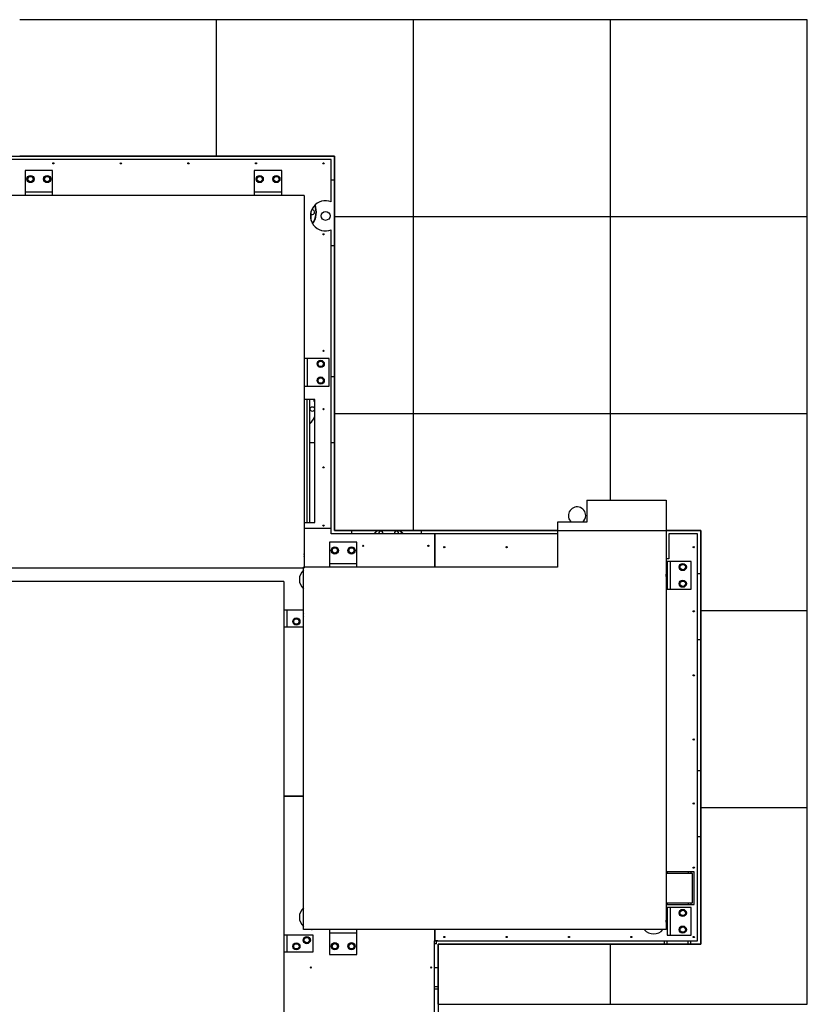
# Model space of a CAD drawing. Header units: millimetres. Extents: x 0 to 849, y 0 to 594.
# Tile 3 of 84: x 152 to 272, y 166 to 316. Entities that reach past the tile are written whole.
import ezdxf

# ---------------------------------------------------------------- set-up
doc = ezdxf.new("R2010")
doc.units = ezdxf.units.MM
doc.layers.add('TRAIT-FORT', color=4, linetype='Continuous', lineweight=25)

msp = doc.modelspace()

# ---------------------------------------------------------------- linework, layer by layer
at = {"color": 7, "linetype": 'Continuous'}
for p, q in [((134.437, 295.334), (200.187, 295.334)), ((200.187, 295.334), (200.187, 238.334)), ((200.187, 238.334), (255.987, 238.334)), ((255.987, 238.334), (255.987, 175.334)), ((255.987, 175.334), (215.987, 175.334)), ((215.987, 175.334), (215.987, 106.148))]:
    msp.add_line(p, q, dxfattribs=at)
at = {"layer": 'TRAIT-FORT', "color": 4, "linetype": 'Continuous', "lineweight": 25}
for p, q in [((182.223, 316.148), (152.223, 316.148)), ((182.223, 295.334), (182.223, 316.148)), ((212.223, 316.148), (182.223, 316.148)), ((212.223, 286.148), (212.223, 316.148)), ((242.223, 316.148), (212.223, 316.148)), ((242.223, 286.148), (242.223, 316.148)), ((272.223, 316.148), (242.223, 316.148)), ((272.223, 286.148), (272.223, 316.148)), ((199.687, 294.834), (134.937, 294.834)), ((182.223, 295.334), (152.223, 295.334)), ((200.187, 295.334), (182.223, 295.334)), ((199.687, 288.402), (199.687, 294.834)), ((200.187, 286.148), (200.187, 295.334)), ((157.232, 293.175), (153.041, 293.175)), ((153.041, 293.175), (153.041, 289.865)), ((157.232, 289.865), (157.232, 293.175)), ((192.157, 293.175), (187.966, 293.175)), ((187.966, 293.175), (187.966, 289.865)), ((192.157, 289.865), (192.157, 293.175)), ((200.187, 291.724), (199.687, 291.724)), ((157.232, 289.865), (153.041, 289.865)), ((153.041, 289.865), (153.041, 289.365)), ((157.232, 289.365), (157.232, 289.865)), ((192.157, 289.865), (187.966, 289.865)), ((187.966, 289.865), (187.966, 289.365)), ((192.157, 289.365), (192.157, 289.865)), ((195.584, 289.365), (138.886, 289.365)), ((195.584, 289.365), (195.584, 232.768)), ((196.637, 285.541), (196.637, 286.987)), ((200.187, 286.148), (212.223, 286.148)), ((200.187, 256.148), (200.187, 286.148)), ((212.223, 286.148), (242.223, 286.148)), ((212.223, 256.148), (212.223, 286.148)), ((242.223, 286.148), (272.223, 286.148)), ((242.223, 256.148), (242.223, 286.148)), ((272.223, 256.148), (272.223, 286.148)), ((199.687, 238.656), (199.687, 284.126)), ((199.687, 281.724), (200.187, 281.724)), ((196.084, 264.534), (195.584, 264.534)), ((196.084, 260.343), (196.084, 264.534)), ((199.386, 264.534), (196.084, 264.534)), ((199.386, 260.343), (199.386, 264.534)), ((200.187, 261.724), (199.687, 261.724)), ((195.584, 260.343), (196.084, 260.343)), ((196.084, 260.343), (199.386, 260.343)), ((197.177, 258.285), (195.584, 258.285)), ((196.037, 239.535), (196.037, 258.285)), ((196.437, 239.535), (196.437, 258.285)), ((197.177, 239.535), (197.177, 258.285)), ((200.187, 256.148), (212.223, 256.148)), ((200.187, 238.334), (200.187, 256.148)), ((212.223, 256.148), (242.223, 256.148)), ((212.223, 238.334), (212.223, 256.148)), ((242.223, 256.148), (272.223, 256.148)), ((242.223, 242.928), (242.223, 256.148)), ((272.223, 226.148), (272.223, 256.148)), ((196.437, 251.724), (197.177, 251.724)), ((199.687, 251.724), (200.187, 251.724)), ((238.656, 242.928), (250.711, 242.928)), ((238.656, 242.928), (238.656, 239.588)), ((250.711, 242.928), (250.711, 177.523)), ((195.584, 239.535), (197.177, 239.535)), ((199.687, 238.656), (195.584, 238.656)), ((199.687, 238.611), (195.584, 238.611)), ((199.687, 238.611), (199.687, 238.656)), ((199.687, 237.834), (199.687, 238.611)), ((234.169, 239.588), (234.169, 232.768)), ((238.656, 239.588), (234.169, 239.588)), ((215.415, 237.834), (199.687, 237.834)), ((212.223, 238.334), (200.187, 238.334)), ((202.798, 238.334), (202.798, 237.834)), ((234.169, 238.334), (212.223, 238.334)), ((213.448, 237.834), (213.448, 238.334)), ((215.415, 237.834), (215.415, 232.768)), ((215.46, 237.834), (215.415, 237.834)), ((215.46, 237.834), (215.46, 232.768)), ((234.169, 237.834), (215.46, 237.834)), ((255.987, 238.334), (250.711, 238.334)), ((251.134, 237.834), (251.134, 234.034)), ((255.487, 237.834), (251.134, 237.834)), ((255.487, 175.834), (255.487, 237.834)), ((255.987, 226.148), (255.987, 238.334)), ((203.598, 236.578), (199.407, 236.578)), ((199.407, 236.578), (199.407, 233.268)), ((203.598, 233.268), (203.598, 236.578)), ((251.134, 234.034), (250.711, 234.034)), ((138.886, 232.667), (195.46, 232.667)), ((195.584, 232.768), (195.46, 232.768)), ((195.46, 232.667), (195.46, 232.768)), ((195.46, 177.523), (195.46, 232.667)), ((195.46, 232.667), (195.584, 232.667)), ((195.584, 232.768), (195.584, 232.667)), ((234.169, 232.768), (195.584, 232.768)), ((203.598, 233.268), (199.407, 233.268)), ((199.407, 233.268), (199.407, 232.768)), ((203.598, 232.768), (203.598, 233.268)), ((251.365, 233.593), (250.865, 233.593)), ((250.865, 233.593), (250.865, 229.402)), ((251.365, 229.402), (251.365, 233.593)), ((254.525, 233.593), (251.365, 233.593)), ((254.525, 229.402), (254.525, 233.593)), ((255.987, 231.724), (255.487, 231.724)), ((192.47, 230.546), (141.67, 230.546)), ((192.47, 230.546), (192.47, 153.082)), ((250.865, 229.402), (251.365, 229.402)), ((251.365, 229.402), (254.525, 229.402)), ((192.97, 226.177), (192.47, 226.177)), ((192.97, 223.637), (192.97, 226.177)), ((195.46, 226.177), (192.97, 226.177)), ((255.987, 226.148), (272.223, 226.148)), ((255.987, 196.148), (255.987, 226.148)), ((272.223, 196.148), (272.223, 226.148)), ((192.47, 223.637), (192.97, 223.637)), ((192.97, 223.637), (195.46, 223.637)), ((255.487, 221.724), (255.987, 221.724)), ((255.987, 201.724), (255.487, 201.724)), ((195.46, 197.834), (192.47, 197.834)), ((195.46, 197.789), (192.47, 197.789)), ((255.987, 196.148), (272.223, 196.148)), ((255.987, 175.334), (255.987, 196.148)), ((272.223, 166.148), (272.223, 196.148)), ((255.487, 191.724), (255.987, 191.724)), ((254.987, 186.334), (250.711, 186.334)), ((254.737, 186.084), (250.711, 186.084)), ((250.887, 186.334), (250.887, 186.084)), ((254.087, 186.334), (254.087, 186.084)), ((254.487, 186.334), (254.487, 186.084)), ((254.737, 181.584), (254.737, 186.084)), ((254.987, 181.334), (254.987, 186.334)), ((250.711, 181.584), (254.737, 181.584)), ((250.887, 181.584), (250.887, 181.334)), ((254.087, 181.584), (254.087, 181.334)), ((254.487, 181.584), (254.487, 181.334)), ((250.711, 181.334), (254.987, 181.334)), ((251.365, 180.888), (250.865, 180.888)), ((250.865, 180.888), (250.865, 176.697)), ((251.365, 176.697), (251.365, 180.888)), ((254.525, 180.888), (251.365, 180.888)), ((254.525, 176.697), (254.525, 180.888)), ((250.717, 178.793), (250.711, 178.948)), ((250.711, 178.637), (250.717, 178.793)), ((250.711, 177.523), (195.46, 177.523)), ((196.708, 177.523), (196.769, 177.523)), ((199.406, 177.523), (199.406, 177.023)), ((199.406, 177.023), (203.597, 177.023)), ((199.406, 177.023), (199.406, 173.713)), ((203.597, 177.023), (203.597, 177.523)), ((203.597, 173.713), (203.597, 177.023)), ((215.415, 177.523), (215.415, 175.834)), ((215.46, 177.234), (215.415, 177.234)), ((215.46, 177.523), (215.46, 175.834)), ((192.97, 176.695), (192.47, 176.695)), ((192.97, 174.155), (192.97, 176.695)), ((196.915, 176.695), (192.97, 176.695)), ((196.915, 174.155), (196.915, 176.695)), ((215.462, 176.309), (215.412, 176.309)), ((215.415, 176.834), (215.46, 176.834)), ((215.415, 176.434), (215.46, 176.434)), ((215.437, 175.834), (215.415, 175.834)), ((215.462, 176.306), (215.43, 176.309)), ((215.845, 175.809), (215.43, 175.809)), ((215.437, 161.356), (215.437, 175.834)), ((215.46, 175.834), (255.487, 175.834)), ((215.737, 175.434), (215.737, 175.809)), ((215.912, 175.809), (215.845, 175.809)), ((215.912, 175.809), (215.937, 175.834)), ((250.487, 175.334), (250.487, 175.834)), ((250.865, 176.697), (251.365, 176.697)), ((250.887, 175.334), (250.887, 175.834)), ((251.365, 176.697), (254.525, 176.697)), ((254.087, 175.334), (254.087, 175.834)), ((254.487, 175.334), (254.487, 175.834)), ((192.47, 174.155), (192.97, 174.155)), ((192.97, 174.155), (196.915, 174.155)), ((215.437, 175.434), (215.737, 175.434)), ((215.662, 175.359), (215.437, 175.359)), ((215.662, 175.359), (215.737, 175.434)), ((215.987, 166.148), (215.987, 175.334)), ((215.987, 175.334), (242.223, 175.334)), ((242.223, 166.148), (242.223, 175.334)), ((242.223, 175.334), (255.987, 175.334)), ((199.406, 173.713), (203.597, 173.713)), ((215.987, 171.724), (215.437, 171.724)), ((215.987, 168.834), (215.437, 168.834)), ((215.987, 168.434), (215.437, 168.434)), ((215.987, 166.148), (242.223, 166.148)), ((242.223, 166.148), (272.223, 166.148))]:
    msp.add_line(p, q, dxfattribs=at)
at = {"layer": 'TRAIT-FORT', "color": 4, "linetype": 'Continuous', "lineweight": 25, "flags": 128}
for points in [[(197.177, 257.928), (197.099, 258.106), (197.005, 258.285)], [(195.594, 234.565), (195.585, 234.75), (195.584, 234.762)], [(195.584, 234.369), (195.585, 234.381), (195.594, 234.565)], [(250.711, 231.342), (250.717, 231.498), (250.711, 231.653)]]:
    msp.add_lwpolyline(points, dxfattribs=at)
at = {"layer": 'TRAIT-FORT', "color": 4, "linetype": 'Continuous', "lineweight": 25}
for centre, radius in [((157.356, 294.26), 0.09), ((167.643, 294.26), 0.09), ((177.93, 294.26), 0.09), ((188.217, 294.26), 0.09), ((198.504, 294.26), 0.09), ((153.867, 291.873), 0.55), ((153.867, 291.873), 0.404), ((156.407, 291.873), 0.55), ((156.407, 291.873), 0.404), ((188.792, 291.873), 0.55), ((188.792, 291.873), 0.404), ((191.332, 291.873), 0.55), ((191.332, 291.873), 0.404), ((198.826, 286.264), 0.683), ((198.504, 283.46), 0.09), ((198.504, 265.703), 0.09), ((198.084, 263.708), 0.55), ((198.084, 263.708), 0.404), ((198.084, 261.168), 0.55), ((198.084, 261.168), 0.404), ((196.812, 256.834), 0.35), ((198.504, 256.824), 0.09), ((198.504, 247.946), 0.09), ((198.504, 239.067), 0.09), ((200.233, 235.295), 0.55), ((200.233, 235.295), 0.404), ((202.773, 235.295), 0.55), ((202.773, 235.295), 0.404), ((204.545, 236.004), 0.09), ((214.487, 236.004), 0.09), ((216.915, 235.786), 0.09), ((226.416, 235.786), 0.09), ((254.921, 235.786), 0.09), ((253.242, 232.767), 0.55), ((253.242, 232.767), 0.404), ((253.242, 230.227), 0.55), ((253.242, 230.227), 0.404), ((194.375, 224.462), 0.55), ((254.921, 226.023), 0.09), ((194.375, 224.462), 0.404), ((254.921, 216.26), 0.09), ((254.921, 206.497), 0.09), ((254.921, 196.733), 0.09), ((254.921, 186.97), 0.09), ((253.242, 180.062), 0.55), ((253.242, 180.062), 0.404), ((253.242, 177.522), 0.55), ((253.242, 177.522), 0.404), ((194.375, 174.981), 0.55), ((195.962, 175.933), 0.55), ((195.962, 175.933), 0.404), ((200.232, 174.996), 0.55), ((202.772, 174.996), 0.55), ((216.915, 176.4), 0.09), ((226.416, 176.4), 0.09), ((235.918, 176.4), 0.09), ((245.42, 176.4), 0.09), ((254.921, 176.4), 0.09), ((194.375, 174.981), 0.404), ((200.232, 174.996), 0.404), ((202.772, 174.996), 0.404), ((196.574, 171.749), 0.09), ((214.911, 171.749), 0.09)]:
    msp.add_circle(centre, radius, dxfattribs=at)
for centre, radius, start, end in [((198.826, 286.264), 2.305, 68.06264, 291.93736), ((196.812, 286.834), 0.35, 239.99999, 270), ((196.812, 286.834), 0.35, 270, 107.78041), ((194.437, 286.834), 2.95, 324.234, 20.96952), ((194.437, 286.834), 3, 323.81928, 21.38424), ((194.437, 256.834), 3, 24.04628, 28.93366), ((194.437, 256.834), 2.95, 312.68491, 338.23228), ((194.437, 256.834), 3, 311.81031, 335.95372), ((237.142, 240.593), 1.324, 0, 229.39554), ((237.142, 240.593), 1.324, 310.60446, 0), ((208.437, 235.834), 3, 123.55731, 138.18968), ((208.437, 235.834), 2.95, 122.06378, 137.31509), ((207.25, 237.891), 0.35, 350.6587, 189.3413), ((209.625, 237.891), 0.35, 350.6587, 189.3413), ((208.437, 235.834), 2.95, 42.68491, 57.93622), ((208.437, 235.834), 3, 41.81032, 56.44269), ((193.685, 234.565), 1.909, 264.08274, 275.91726), ((196.738, 230.863), 1.905, 132.1699, 227.8301), ((195.962, 225.415), 0.55, 156.05384, 203.94616), ((196.738, 179.428), 1.905, 132.1699, 227.8301), ((248.812, 178.793), 1.905, 221.80069, 318.19931)]:
    msp.add_arc(centre, radius, start, end, dxfattribs=at)
for points, knots in [([(153.38, 291.812), (153.396, 291.851), (153.43, 291.931), (153.479, 292.048), (153.527, 292.161), (153.556, 292.23), (153.571, 292.264)], [0, 0, 0, 0, 0.2646049, 0.5349477, 0.7653431, 1, 1, 1, 1]), ([(153.38, 291.812), (153.405, 291.778), (153.457, 291.71), (153.534, 291.608), (153.608, 291.511), (153.653, 291.451), (153.676, 291.421)], [0, 0, 0, 0, 0.2646049, 0.5349477, 0.7653431, 1, 1, 1, 1]), ([(154.058, 292.325), (153.996, 292.317), (153.893, 292.304), (153.745, 292.286), (153.645, 292.273), (153.587, 292.266), (153.571, 292.264)], [0, 0, 0, 0, 0.3855495, 0.6376419, 0.8965462, 1, 1, 1, 1]), ([(154.163, 291.481), (154.101, 291.474), (153.998, 291.461), (153.85, 291.442), (153.75, 291.43), (153.692, 291.423), (153.676, 291.421)], [0, 0, 0, 0, 0.3855495, 0.6376419, 0.8965462, 1, 1, 1, 1]), ([(154.354, 291.933), (154.328, 291.967), (154.276, 292.036), (154.199, 292.138), (154.126, 292.235), (154.08, 292.295), (154.058, 292.325)], [0, 0, 0, 0, 0.2646049, 0.5349477, 0.7653431, 1, 1, 1, 1]), ([(154.354, 291.933), (154.337, 291.894), (154.304, 291.815), (154.254, 291.697), (154.206, 291.585), (154.177, 291.516), (154.163, 291.481)], [0, 0, 0, 0, 0.2646049, 0.5349477, 0.7653431, 1, 1, 1, 1]), ([(155.92, 291.812), (155.936, 291.851), (155.97, 291.931), (156.019, 292.048), (156.067, 292.161), (156.096, 292.23), (156.111, 292.264)], [0, 0, 0, 0, 0.2646049, 0.5349477, 0.7653431, 1, 1, 1, 1]), ([(155.92, 291.812), (155.945, 291.778), (155.997, 291.71), (156.074, 291.608), (156.148, 291.511), (156.193, 291.451), (156.216, 291.421)], [0, 0, 0, 0, 0.2646049, 0.5349477, 0.7653431, 1, 1, 1, 1]), ([(156.598, 292.325), (156.536, 292.317), (156.433, 292.304), (156.285, 292.286), (156.185, 292.273), (156.127, 292.266), (156.111, 292.264)], [0, 0, 0, 0, 0.3855495, 0.6376419, 0.8965462, 1, 1, 1, 1]), ([(156.703, 291.481), (156.641, 291.474), (156.538, 291.461), (156.39, 291.442), (156.29, 291.43), (156.232, 291.423), (156.216, 291.421)], [0, 0, 0, 0, 0.3855495, 0.6376419, 0.8965462, 1, 1, 1, 1]), ([(156.894, 291.933), (156.868, 291.967), (156.816, 292.036), (156.739, 292.138), (156.666, 292.235), (156.62, 292.295), (156.598, 292.325)], [0, 0, 0, 0, 0.2646049, 0.5349477, 0.7653431, 1, 1, 1, 1]), ([(156.894, 291.933), (156.877, 291.894), (156.844, 291.815), (156.794, 291.697), (156.746, 291.585), (156.717, 291.516), (156.703, 291.481)], [0, 0, 0, 0, 0.2646049, 0.5349477, 0.7653431, 1, 1, 1, 1]), ([(188.305, 291.812), (188.321, 291.851), (188.355, 291.931), (188.404, 292.048), (188.452, 292.161), (188.481, 292.23), (188.496, 292.264)], [0, 0, 0, 0, 0.2646049, 0.5349477, 0.7653431, 1, 1, 1, 1]), ([(188.305, 291.812), (188.33, 291.778), (188.382, 291.71), (188.459, 291.608), (188.533, 291.511), (188.578, 291.451), (188.601, 291.421)], [0, 0, 0, 0, 0.2646049, 0.5349477, 0.7653431, 1, 1, 1, 1]), ([(188.983, 292.325), (188.921, 292.317), (188.818, 292.304), (188.67, 292.286), (188.57, 292.273), (188.512, 292.266), (188.496, 292.264)], [0, 0, 0, 0, 0.3855495, 0.6376419, 0.8965462, 1, 1, 1, 1]), ([(189.088, 291.481), (189.026, 291.474), (188.923, 291.461), (188.775, 291.442), (188.675, 291.43), (188.617, 291.423), (188.601, 291.421)], [0, 0, 0, 0, 0.3855495, 0.6376419, 0.8965462, 1, 1, 1, 1]), ([(189.279, 291.933), (189.253, 291.967), (189.201, 292.036), (189.124, 292.138), (189.051, 292.235), (189.005, 292.295), (188.983, 292.325)], [0, 0, 0, 0, 0.2646049, 0.5349477, 0.7653431, 1, 1, 1, 1]), ([(189.279, 291.933), (189.262, 291.894), (189.229, 291.815), (189.179, 291.697), (189.131, 291.585), (189.102, 291.516), (189.088, 291.481)], [0, 0, 0, 0, 0.2646049, 0.5349477, 0.7653431, 1, 1, 1, 1]), ([(190.845, 291.812), (190.861, 291.851), (190.895, 291.931), (190.944, 292.048), (190.992, 292.161), (191.021, 292.23), (191.036, 292.264)], [0, 0, 0, 0, 0.2646049, 0.5349477, 0.7653431, 1, 1, 1, 1]), ([(190.845, 291.812), (190.87, 291.778), (190.922, 291.71), (190.999, 291.608), (191.073, 291.511), (191.118, 291.451), (191.141, 291.421)], [0, 0, 0, 0, 0.2646049, 0.5349477, 0.7653431, 1, 1, 1, 1]), ([(191.523, 292.325), (191.461, 292.317), (191.358, 292.304), (191.21, 292.286), (191.11, 292.273), (191.052, 292.266), (191.036, 292.264)], [0, 0, 0, 0, 0.3855495, 0.6376419, 0.8965462, 1, 1, 1, 1]), ([(191.628, 291.481), (191.566, 291.474), (191.463, 291.461), (191.315, 291.442), (191.215, 291.43), (191.157, 291.423), (191.141, 291.421)], [0, 0, 0, 0, 0.3855495, 0.6376419, 0.8965462, 1, 1, 1, 1]), ([(191.819, 291.933), (191.793, 291.967), (191.741, 292.036), (191.664, 292.138), (191.591, 292.235), (191.545, 292.295), (191.523, 292.325)], [0, 0, 0, 0, 0.2646049, 0.5349477, 0.7653431, 1, 1, 1, 1]), ([(191.819, 291.933), (191.802, 291.894), (191.769, 291.815), (191.719, 291.697), (191.671, 291.585), (191.642, 291.516), (191.628, 291.481)], [0, 0, 0, 0, 0.2646049, 0.5349477, 0.7653431, 1, 1, 1, 1]), ([(197.597, 263.647), (197.614, 263.687), (197.647, 263.766), (197.697, 263.884), (197.744, 263.996), (197.774, 264.065), (197.788, 264.1)], [0, 0, 0, 0, 0.2646049, 0.5349477, 0.7653431, 1, 1, 1, 1]), ([(198.275, 264.16), (198.213, 264.152), (198.111, 264.14), (197.962, 264.121), (197.862, 264.109), (197.805, 264.102), (197.788, 264.1)], [0, 0, 0, 0, 0.3855495, 0.6376419, 0.8965462, 1, 1, 1, 1]), ([(198.571, 263.769), (198.546, 263.803), (198.494, 263.871), (198.417, 263.973), (198.343, 264.07), (198.298, 264.13), (198.275, 264.16)], [0, 0, 0, 0, 0.2646049, 0.5349477, 0.7653431, 1, 1, 1, 1]), ([(197.597, 263.647), (197.623, 263.613), (197.675, 263.545), (197.752, 263.443), (197.825, 263.346), (197.87, 263.286), (197.893, 263.256)], [0, 0, 0, 0, 0.2646049, 0.5349477, 0.7653431, 1, 1, 1, 1]), ([(198.38, 263.317), (198.318, 263.309), (198.216, 263.296), (198.067, 263.278), (197.967, 263.265), (197.91, 263.258), (197.893, 263.256)], [0, 0, 0, 0, 0.3855495, 0.6376419, 0.8965462, 1, 1, 1, 1]), ([(198.571, 263.769), (198.555, 263.729), (198.521, 263.65), (198.471, 263.533), (198.424, 263.42), (198.395, 263.351), (198.38, 263.317)], [0, 0, 0, 0, 0.2646049, 0.5349477, 0.7653431, 1, 1, 1, 1]), ([(197.597, 261.107), (197.614, 261.147), (197.647, 261.226), (197.697, 261.344), (197.744, 261.456), (197.774, 261.525), (197.788, 261.56)], [0, 0, 0, 0, 0.2646049, 0.5349477, 0.7653431, 1, 1, 1, 1]), ([(197.597, 261.107), (197.623, 261.073), (197.675, 261.005), (197.752, 260.903), (197.825, 260.806), (197.87, 260.746), (197.893, 260.716)], [0, 0, 0, 0, 0.2646049, 0.5349477, 0.7653431, 1, 1, 1, 1]), ([(198.275, 261.62), (198.213, 261.612), (198.111, 261.6), (197.962, 261.581), (197.862, 261.569), (197.805, 261.562), (197.788, 261.56)], [0, 0, 0, 0, 0.3855495, 0.6376419, 0.8965462, 1, 1, 1, 1]), ([(198.571, 261.229), (198.546, 261.263), (198.494, 261.331), (198.417, 261.433), (198.343, 261.53), (198.298, 261.59), (198.275, 261.62)], [0, 0, 0, 0, 0.2646049, 0.5349477, 0.7653431, 1, 1, 1, 1]), ([(198.571, 261.229), (198.555, 261.189), (198.521, 261.11), (198.471, 260.993), (198.424, 260.88), (198.395, 260.811), (198.38, 260.777)], [0, 0, 0, 0, 0.2646049, 0.5349477, 0.7653431, 1, 1, 1, 1]), ([(198.38, 260.777), (198.318, 260.769), (198.216, 260.756), (198.067, 260.738), (197.967, 260.725), (197.91, 260.718), (197.893, 260.716)], [0, 0, 0, 0, 0.3855495, 0.6376419, 0.8965462, 1, 1, 1, 1]), ([(199.746, 235.235), (199.762, 235.274), (199.796, 235.353), (199.846, 235.471), (199.893, 235.583), (199.922, 235.652), (199.937, 235.687)], [0, 0, 0, 0, 0.2646049, 0.5349477, 0.7653431, 1, 1, 1, 1]), ([(200.424, 235.747), (200.362, 235.74), (200.259, 235.727), (200.111, 235.708), (200.011, 235.696), (199.953, 235.689), (199.937, 235.687)], [0, 0, 0, 0, 0.3855495, 0.6376419, 0.8965462, 1, 1, 1, 1]), ([(200.72, 235.356), (200.694, 235.39), (200.642, 235.459), (200.565, 235.56), (200.492, 235.658), (200.447, 235.717), (200.424, 235.747)], [0, 0, 0, 0, 0.2646049, 0.5349477, 0.7653431, 1, 1, 1, 1]), ([(202.286, 235.235), (202.302, 235.274), (202.336, 235.353), (202.386, 235.471), (202.433, 235.583), (202.462, 235.652), (202.477, 235.687)], [0, 0, 0, 0, 0.2646049, 0.5349477, 0.7653431, 1, 1, 1, 1]), ([(202.964, 235.747), (202.902, 235.74), (202.799, 235.727), (202.651, 235.708), (202.551, 235.696), (202.493, 235.689), (202.477, 235.687)], [0, 0, 0, 0, 0.3855495, 0.6376419, 0.8965462, 1, 1, 1, 1]), ([(203.26, 235.356), (203.234, 235.39), (203.182, 235.459), (203.105, 235.56), (203.032, 235.658), (202.987, 235.717), (202.964, 235.747)], [0, 0, 0, 0, 0.2646049, 0.5349477, 0.7653431, 1, 1, 1, 1]), ([(199.746, 235.235), (199.772, 235.201), (199.823, 235.132), (199.9, 235.03), (199.974, 234.933), (200.019, 234.873), (200.042, 234.843)], [0, 0, 0, 0, 0.2646049, 0.5349477, 0.7653431, 1, 1, 1, 1]), ([(200.529, 234.904), (200.467, 234.896), (200.364, 234.883), (200.216, 234.865), (200.116, 234.853), (200.058, 234.845), (200.042, 234.843)], [0, 0, 0, 0, 0.3855495, 0.6376419, 0.8965462, 1, 1, 1, 1]), ([(200.72, 235.356), (200.703, 235.317), (200.67, 235.237), (200.62, 235.12), (200.573, 235.008), (200.544, 234.939), (200.529, 234.904)], [0, 0, 0, 0, 0.2646049, 0.5349477, 0.7653431, 1, 1, 1, 1]), ([(202.286, 235.235), (202.312, 235.201), (202.363, 235.132), (202.44, 235.03), (202.514, 234.933), (202.559, 234.873), (202.582, 234.843)], [0, 0, 0, 0, 0.2646049, 0.5349477, 0.7653431, 1, 1, 1, 1]), ([(203.069, 234.904), (203.007, 234.896), (202.904, 234.883), (202.756, 234.865), (202.656, 234.853), (202.598, 234.845), (202.582, 234.843)], [0, 0, 0, 0, 0.3855495, 0.6376419, 0.8965462, 1, 1, 1, 1]), ([(203.26, 235.356), (203.243, 235.317), (203.21, 235.237), (203.16, 235.12), (203.113, 235.008), (203.084, 234.939), (203.069, 234.904)], [0, 0, 0, 0, 0.2646049, 0.5349477, 0.7653431, 1, 1, 1, 1]), ([(252.755, 232.707), (252.772, 232.746), (252.805, 232.825), (252.855, 232.943), (252.902, 233.055), (252.931, 233.124), (252.946, 233.159)], [0, 0, 0, 0, 0.2646049, 0.5349477, 0.7653431, 1, 1, 1, 1]), ([(252.755, 232.707), (252.781, 232.673), (252.833, 232.604), (252.91, 232.502), (252.983, 232.405), (253.028, 232.345), (253.051, 232.315)], [0, 0, 0, 0, 0.2646049, 0.5349477, 0.7653431, 1, 1, 1, 1]), ([(253.433, 233.219), (253.371, 233.212), (253.269, 233.199), (253.12, 233.18), (253.02, 233.168), (252.962, 233.161), (252.946, 233.159)], [0, 0, 0, 0, 0.3855495, 0.6376419, 0.8965462, 1, 1, 1, 1]), ([(253.729, 232.828), (253.703, 232.862), (253.651, 232.931), (253.574, 233.032), (253.501, 233.13), (253.456, 233.189), (253.433, 233.219)], [0, 0, 0, 0, 0.2646049, 0.5349477, 0.7653431, 1, 1, 1, 1]), ([(253.729, 232.828), (253.712, 232.789), (253.679, 232.709), (253.629, 232.592), (253.582, 232.48), (253.553, 232.411), (253.538, 232.376)], [0, 0, 0, 0, 0.2646049, 0.5349477, 0.7653431, 1, 1, 1, 1]), ([(253.538, 232.376), (253.476, 232.368), (253.374, 232.355), (253.225, 232.337), (253.125, 232.325), (253.067, 232.317), (253.051, 232.315)], [0, 0, 0, 0, 0.3855495, 0.6376419, 0.8965462, 1, 1, 1, 1]), ([(252.755, 230.167), (252.772, 230.206), (252.805, 230.285), (252.855, 230.403), (252.902, 230.515), (252.931, 230.584), (252.946, 230.619)], [0, 0, 0, 0, 0.2646049, 0.5349477, 0.7653431, 1, 1, 1, 1]), ([(252.755, 230.167), (252.781, 230.133), (252.833, 230.064), (252.91, 229.962), (252.983, 229.865), (253.028, 229.805), (253.051, 229.775)], [0, 0, 0, 0, 0.2646049, 0.5349477, 0.7653431, 1, 1, 1, 1]), ([(253.433, 230.679), (253.371, 230.672), (253.269, 230.659), (253.12, 230.64), (253.02, 230.628), (252.962, 230.621), (252.946, 230.619)], [0, 0, 0, 0, 0.3855495, 0.6376419, 0.8965462, 1, 1, 1, 1]), ([(253.538, 229.836), (253.476, 229.828), (253.374, 229.815), (253.225, 229.797), (253.125, 229.785), (253.067, 229.777), (253.051, 229.775)], [0, 0, 0, 0, 0.3855495, 0.6376419, 0.8965462, 1, 1, 1, 1]), ([(253.729, 230.288), (253.703, 230.322), (253.651, 230.391), (253.574, 230.492), (253.501, 230.59), (253.456, 230.649), (253.433, 230.679)], [0, 0, 0, 0, 0.2646049, 0.5349477, 0.7653431, 1, 1, 1, 1]), ([(253.729, 230.288), (253.712, 230.249), (253.679, 230.169), (253.629, 230.052), (253.582, 229.94), (253.553, 229.871), (253.538, 229.836)], [0, 0, 0, 0, 0.2646049, 0.5349477, 0.7653431, 1, 1, 1, 1]), ([(193.888, 224.402), (193.904, 224.441), (193.938, 224.52), (193.987, 224.638), (194.035, 224.75), (194.064, 224.819), (194.079, 224.854)], [0, 0, 0, 0, 0.2646049, 0.5349477, 0.7653431, 1, 1, 1, 1]), ([(193.888, 224.402), (193.913, 224.368), (193.965, 224.299), (194.042, 224.197), (194.116, 224.1), (194.161, 224.04), (194.184, 224.01)], [0, 0, 0, 0, 0.2646049, 0.5349477, 0.7653431, 1, 1, 1, 1]), ([(194.566, 224.914), (194.504, 224.907), (194.401, 224.894), (194.253, 224.875), (194.153, 224.863), (194.095, 224.856), (194.079, 224.854)], [0, 0, 0, 0, 0.3855495, 0.6376419, 0.8965462, 1, 1, 1, 1]), ([(194.671, 224.071), (194.609, 224.063), (194.506, 224.05), (194.358, 224.032), (194.258, 224.019), (194.2, 224.012), (194.184, 224.01)], [0, 0, 0, 0, 0.3855495, 0.6376419, 0.8965462, 1, 1, 1, 1]), ([(194.862, 224.523), (194.836, 224.557), (194.784, 224.626), (194.707, 224.727), (194.634, 224.825), (194.588, 224.884), (194.566, 224.914)], [0, 0, 0, 0, 0.2646049, 0.5349477, 0.7653431, 1, 1, 1, 1]), ([(194.862, 224.523), (194.845, 224.484), (194.812, 224.404), (194.762, 224.287), (194.714, 224.174), (194.685, 224.106), (194.671, 224.071)], [0, 0, 0, 0, 0.2646049, 0.5349477, 0.7653431, 1, 1, 1, 1]), ([(252.755, 180.002), (252.772, 180.041), (252.805, 180.12), (252.855, 180.238), (252.902, 180.35), (252.931, 180.419), (252.946, 180.454)], [0, 0, 0, 0, 0.2646049, 0.5349477, 0.7653431, 1, 1, 1, 1]), ([(252.755, 180.002), (252.781, 179.968), (252.833, 179.899), (252.91, 179.797), (252.983, 179.7), (253.028, 179.64), (253.051, 179.61)], [0, 0, 0, 0, 0.2646049, 0.5349477, 0.7653431, 1, 1, 1, 1]), ([(253.433, 180.514), (253.371, 180.507), (253.269, 180.494), (253.12, 180.475), (253.02, 180.463), (252.962, 180.456), (252.946, 180.454)], [0, 0, 0, 0, 0.3855495, 0.6376419, 0.8965462, 1, 1, 1, 1]), ([(253.729, 180.123), (253.703, 180.157), (253.651, 180.226), (253.574, 180.327), (253.501, 180.425), (253.456, 180.484), (253.433, 180.514)], [0, 0, 0, 0, 0.2646049, 0.5349477, 0.7653431, 1, 1, 1, 1]), ([(253.729, 180.123), (253.712, 180.084), (253.679, 180.004), (253.629, 179.887), (253.582, 179.775), (253.553, 179.706), (253.538, 179.671)], [0, 0, 0, 0, 0.2646049, 0.5349477, 0.7653431, 1, 1, 1, 1]), ([(253.538, 179.671), (253.476, 179.663), (253.374, 179.65), (253.225, 179.632), (253.125, 179.62), (253.067, 179.612), (253.051, 179.61)], [0, 0, 0, 0, 0.3855495, 0.6376419, 0.8965462, 1, 1, 1, 1]), ([(252.755, 177.462), (252.772, 177.501), (252.805, 177.58), (252.855, 177.698), (252.902, 177.81), (252.931, 177.879), (252.946, 177.914)], [0, 0, 0, 0, 0.2646049, 0.5349477, 0.7653431, 1, 1, 1, 1]), ([(252.755, 177.462), (252.781, 177.428), (252.833, 177.359), (252.91, 177.257), (252.983, 177.16), (253.028, 177.1), (253.051, 177.07)], [0, 0, 0, 0, 0.2646049, 0.5349477, 0.7653431, 1, 1, 1, 1]), ([(253.433, 177.974), (253.371, 177.967), (253.269, 177.954), (253.12, 177.935), (253.02, 177.923), (252.962, 177.916), (252.946, 177.914)], [0, 0, 0, 0, 0.3855495, 0.6376419, 0.8965462, 1, 1, 1, 1]), ([(253.538, 177.131), (253.476, 177.123), (253.374, 177.11), (253.225, 177.092), (253.125, 177.08), (253.067, 177.072), (253.051, 177.07)], [0, 0, 0, 0, 0.3855495, 0.6376419, 0.8965462, 1, 1, 1, 1]), ([(253.729, 177.583), (253.703, 177.617), (253.651, 177.686), (253.574, 177.787), (253.501, 177.885), (253.456, 177.944), (253.433, 177.974)], [0, 0, 0, 0, 0.2646049, 0.5349477, 0.7653431, 1, 1, 1, 1]), ([(253.729, 177.583), (253.712, 177.544), (253.679, 177.464), (253.629, 177.347), (253.582, 177.235), (253.553, 177.166), (253.538, 177.131)], [0, 0, 0, 0, 0.2646049, 0.5349477, 0.7653431, 1, 1, 1, 1]), ([(195.475, 175.872), (195.492, 175.912), (195.525, 175.991), (195.575, 176.108), (195.622, 176.221), (195.652, 176.29), (195.666, 176.324)], [0, 0, 0, 0, 0.2646049, 0.5349477, 0.7653431, 1, 1, 1, 1]), ([(195.475, 175.872), (195.501, 175.838), (195.553, 175.77), (195.63, 175.668), (195.703, 175.571), (195.748, 175.511), (195.771, 175.481)], [0, 0, 0, 0, 0.2646049, 0.5349477, 0.7653431, 1, 1, 1, 1]), ([(196.153, 176.385), (196.091, 176.377), (195.989, 176.365), (195.84, 176.346), (195.74, 176.334), (195.683, 176.327), (195.666, 176.324)], [0, 0, 0, 0, 0.3855495, 0.6376419, 0.8965462, 1, 1, 1, 1]), ([(196.258, 175.542), (196.196, 175.534), (196.094, 175.521), (195.945, 175.503), (195.845, 175.49), (195.788, 175.483), (195.771, 175.481)], [0, 0, 0, 0, 0.3855495, 0.6376419, 0.8965462, 1, 1, 1, 1]), ([(196.449, 175.994), (196.424, 176.028), (196.372, 176.096), (196.295, 176.198), (196.221, 176.295), (196.176, 176.355), (196.153, 176.385)], [0, 0, 0, 0, 0.2646049, 0.5349477, 0.7653431, 1, 1, 1, 1]), ([(196.449, 175.994), (196.433, 175.954), (196.399, 175.875), (196.349, 175.758), (196.302, 175.645), (196.273, 175.576), (196.258, 175.542)], [0, 0, 0, 0, 0.2646049, 0.5349477, 0.7653431, 1, 1, 1, 1]), ([(215.43, 176.309), (215.426, 176.309), (215.42, 176.309), (215.414, 176.308), (215.412, 176.308)], [0, 0, 0, 0, 0.7629863, 1, 1, 1, 1]), ([(215.43, 175.809), (215.46, 175.81), (215.512, 175.812), (215.561, 175.827), (215.582, 175.834)], [0, 0, 0, 0, 0.57665496, 1, 1, 1, 1]), ([(215.845, 175.809), (215.82, 175.811), (215.793, 175.813), (215.769, 175.832), (215.767, 175.834)], [0, 0, 0, 0, 0.9291633, 1, 1, 1, 1]), ([(215.924, 175.834), (215.904, 175.823), (215.878, 175.81), (215.851, 175.809), (215.845, 175.809)], [0, 0, 0, 0, 0.7794549, 1, 1, 1, 1]), ([(193.888, 174.92), (193.904, 174.959), (193.938, 175.038), (193.987, 175.156), (194.035, 175.268), (194.064, 175.337), (194.079, 175.372)], [0, 0, 0, 0, 0.2646049, 0.5349477, 0.7653431, 1, 1, 1, 1]), ([(193.888, 174.92), (193.913, 174.886), (193.965, 174.817), (194.042, 174.715), (194.116, 174.618), (194.161, 174.559), (194.184, 174.528)], [0, 0, 0, 0, 0.2646049, 0.5349477, 0.7653431, 1, 1, 1, 1]), ([(194.566, 175.433), (194.504, 175.425), (194.401, 175.412), (194.253, 175.394), (194.153, 175.381), (194.095, 175.374), (194.079, 175.372)], [0, 0, 0, 0, 0.3855495, 0.6376419, 0.8965462, 1, 1, 1, 1]), ([(194.671, 174.589), (194.609, 174.581), (194.506, 174.569), (194.358, 174.55), (194.258, 174.538), (194.2, 174.531), (194.184, 174.528)], [0, 0, 0, 0, 0.3855495, 0.6376419, 0.8965462, 1, 1, 1, 1]), ([(194.862, 175.041), (194.836, 175.075), (194.784, 175.144), (194.707, 175.246), (194.634, 175.343), (194.588, 175.402), (194.566, 175.433)], [0, 0, 0, 0, 0.2646049, 0.5349477, 0.7653431, 1, 1, 1, 1]), ([(194.862, 175.041), (194.845, 175.002), (194.812, 174.923), (194.762, 174.805), (194.714, 174.693), (194.685, 174.624), (194.671, 174.589)], [0, 0, 0, 0, 0.2646049, 0.5349477, 0.7653431, 1, 1, 1, 1]), ([(199.745, 174.935), (199.761, 174.974), (199.795, 175.054), (199.844, 175.171), (199.892, 175.284), (199.921, 175.352), (199.936, 175.387)], [0, 0, 0, 0, 0.2646049, 0.5349477, 0.7653431, 1, 1, 1, 1]), ([(199.745, 174.935), (199.77, 174.901), (199.822, 174.832), (199.899, 174.731), (199.973, 174.633), (200.018, 174.574), (200.041, 174.544)], [0, 0, 0, 0, 0.2646049, 0.5349477, 0.7653431, 1, 1, 1, 1]), ([(200.423, 175.448), (200.361, 175.44), (200.258, 175.427), (200.109, 175.409), (200.009, 175.396), (199.952, 175.389), (199.936, 175.387)], [0, 0, 0, 0, 0.3855495, 0.6376419, 0.8965462, 1, 1, 1, 1]), ([(200.528, 174.604), (200.466, 174.597), (200.363, 174.584), (200.214, 174.565), (200.114, 174.553), (200.057, 174.546), (200.041, 174.544)], [0, 0, 0, 0, 0.3855495, 0.6376419, 0.8965462, 1, 1, 1, 1]), ([(200.719, 175.056), (200.693, 175.09), (200.641, 175.159), (200.564, 175.261), (200.49, 175.358), (200.445, 175.418), (200.423, 175.448)], [0, 0, 0, 0, 0.2646049, 0.5349477, 0.7653431, 1, 1, 1, 1]), ([(200.719, 175.056), (200.702, 175.017), (200.668, 174.938), (200.619, 174.82), (200.571, 174.708), (200.542, 174.639), (200.528, 174.604)], [0, 0, 0, 0, 0.2646049, 0.5349477, 0.7653431, 1, 1, 1, 1]), ([(202.285, 174.935), (202.301, 174.974), (202.335, 175.054), (202.384, 175.171), (202.432, 175.284), (202.461, 175.352), (202.476, 175.387)], [0, 0, 0, 0, 0.2646049, 0.5349477, 0.7653431, 1, 1, 1, 1]), ([(202.285, 174.935), (202.31, 174.901), (202.362, 174.832), (202.439, 174.731), (202.513, 174.633), (202.558, 174.574), (202.581, 174.544)], [0, 0, 0, 0, 0.2646049, 0.5349477, 0.7653431, 1, 1, 1, 1]), ([(202.963, 175.448), (202.901, 175.44), (202.798, 175.427), (202.649, 175.409), (202.549, 175.396), (202.492, 175.389), (202.476, 175.387)], [0, 0, 0, 0, 0.3855495, 0.6376419, 0.8965462, 1, 1, 1, 1]), ([(203.068, 174.604), (203.006, 174.597), (202.903, 174.584), (202.754, 174.565), (202.654, 174.553), (202.597, 174.546), (202.581, 174.544)], [0, 0, 0, 0, 0.3855495, 0.6376419, 0.8965462, 1, 1, 1, 1]), ([(203.259, 175.056), (203.233, 175.09), (203.181, 175.159), (203.104, 175.261), (203.03, 175.358), (202.985, 175.418), (202.963, 175.448)], [0, 0, 0, 0, 0.2646049, 0.5349477, 0.7653431, 1, 1, 1, 1]), ([(203.259, 175.056), (203.242, 175.017), (203.208, 174.938), (203.159, 174.82), (203.111, 174.708), (203.082, 174.639), (203.068, 174.604)], [0, 0, 0, 0, 0.2646049, 0.5349477, 0.7653431, 1, 1, 1, 1])]:
    msp.add_open_spline(points, degree=3, knots=knots, dxfattribs=at)

doc.saveas('drawing.dxf')
